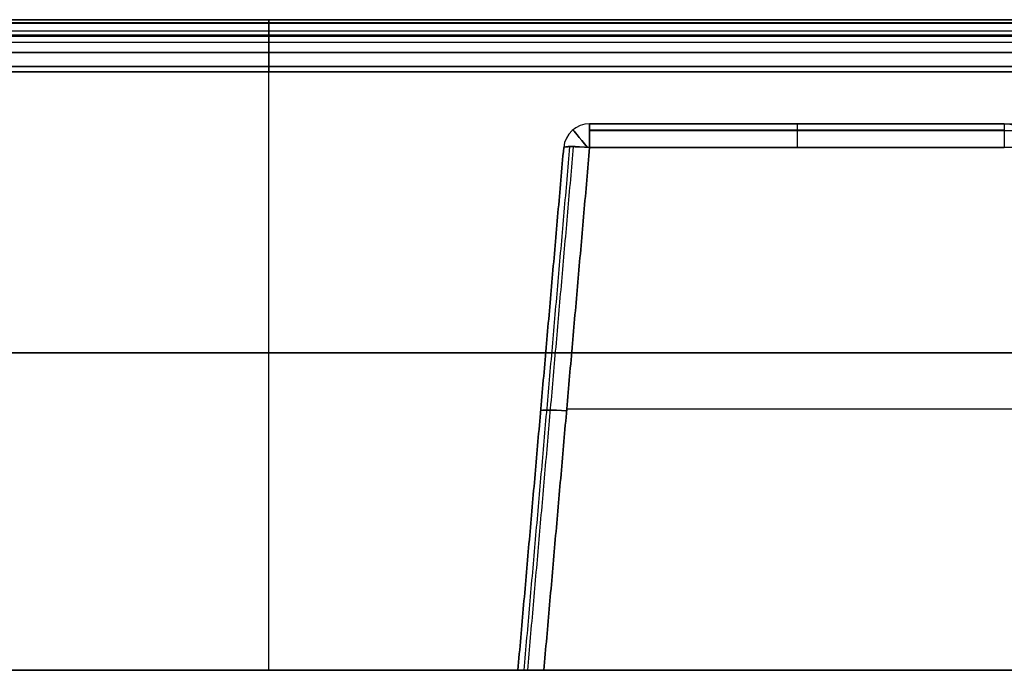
# Model space of a CAD drawing. Header units: millimetres. Extents: x -303 to 908, y -150 to 0.
# Tile 247 of 256: x 255 to 444, y -125 to 0. Entities that reach past the tile are written whole.
import ezdxf

# ---------------------------------------------------------------- set-up
doc = ezdxf.new("R2010")
doc.units = ezdxf.units.MM
doc.header["$MEASUREMENT"] = 0
doc.layers.add('IGES level 0', color=7, linetype='Continuous', true_color=0xfcfbff)

msp = doc.modelspace()

# ---------------------------------------------------------------- linework, layer by layer
at = {"layer": 'IGES level 0', "extrusion": (1, 0, 0)}
for centre, radius, start, end in [((-3, 164.3, 302.5), 3, 285, 0), ((-3, -289, 302.5), 3, 270, 0), ((-3, 165, 302.5), 3, 360, 90), ((-5, 155.48, 302.5), 5, 105, 180), ((-5, -279.48, 302.5), 5, 180, 255), ((-25, 106.42, 403.88), 5, 360, 85)]:
    msp.add_arc(centre, radius, start, end, dxfattribs=at)
at = {"layer": 'IGES level 0'}
for centre, start, end in [((364.08, -25, -250.42), 90, 175), ((364.08, -25, 106.42), 90, 175), ((364.08, -25, 106.42), 90, 175), ((364.08, -25, -250.42), 90, 175), ((364.08, -25, 106.42), 90, 175), ((364.08, -25, -72), 90, 175), ((443.67, -25, -27.38), 15, 90)]:
    msp.add_arc(centre, 5, start, end, dxfattribs=at)
at = {"layer": 'IGES level 0', "extrusion": (1, 2.95823e-31, -7.0442e-15)}
msp.add_arc((-25, -250.42, 364.08), 5, 275, 360, dxfattribs=at)
at = {"layer": 'IGES level 0', "extrusion": (1, -7.05775e-11, 6.12323e-17)}
msp.add_arc((-25, 106.42, 364.08), 5, 0, 85, dxfattribs=at)
at = {"layer": 'IGES level 0', "extrusion": (1, -3.8259e-11, -6.12323e-17)}
msp.add_arc((-25, -250.42, 364.08), 5, 275, 0, dxfattribs=at)
at = {"layer": 'IGES level 0', "extrusion": (1, -1.11022e-14, 7.0442e-15)}
msp.add_arc((-25, 106.42, 364.08), 5, 0, 85, dxfattribs=at)
at = {"layer": 'IGES level 0', "extrusion": (1, 5.82404e-18, 5.33675e-18)}
msp.add_arc((-25, 106.42, 443.67), 5, 360, 85, dxfattribs=at)
at = {"layer": 'IGES level 0', "extrusion": (0.769539, 0.6386, 6.12323e-17)}
for centre, start, end in [((-251.74, -250.42, 264.21), 276.99, 360), ((-251.74, 106.42, 264.21), 360, 83.01)]:
    msp.add_arc(centre, 5, start, end, dxfattribs=at)
at = {"layer": 'IGES level 0', "extrusion": (0.086827, 0.992433, 0.086827)}
for centre, end in [((-364.87, -250.07, -14.94), 0), ((-364.87, -250.07, -14.94), 0), ((-364.87, -250.07, -65.94), 360)]:
    msp.add_arc(centre, 5, 270.4352, end, dxfattribs=at)
at = {"layer": 'IGES level 0', "extrusion": (0.086827, 0.992433, -0.086827)}
for centre, start in [((-364.87, 106.61, -2.44), 360), ((-364.87, 106.61, -2.44), 0), ((-364.87, 106.61, -53.43), 0)]:
    msp.add_arc(centre, 5, start, 89.5648, dxfattribs=at)
at = {"layer": 'IGES level 0'}
for points in [[(-297.5, 0, -289), (302.5, 0, -289), (902.5, 0, -289)], [(902.5, 0, 165), (302.5, 0, 165), (-297.5, 0, 165)], [(902.5, 0, 165), (302.5, 0, 165), (-297.5, 0, 165)], [(-297.5, 0, -289), (302.5, 0, -289), (902.5, 0, -289)], [(-292.05, 0, -286), (302.5, 0, -286), (897.05, 0, -286)], [(897.05, 0, -286), (302.5, 0, -286), (-292.05, 0, -286)], [(152.5, 0, 164.3), (302.5, 0, 164.3), (452.5, 0, 164.3)], [(152.5, 0, 164.3), (302.5, 0, 164.3), (452.5, 0, 164.3)], [(302.5, -6.29, -284.31), (302.5, -3.15, -285.16), (302.5, 0, -286)], [(302.5, 0, 165), (302.5, 0, 164.65), (302.5, 0, 164.3)], [(302.5, 0, -286), (302.5, 0, -287.5), (302.5, 0, -289)], [(-297.5, -0.68, -290.9), (302.5, -0.68, -290.9), (902.5, -0.68, -290.9)], [(902.5, -0.68, 166.9), (302.5, -0.68, 166.9), (-297.5, -0.68, 166.9)], [(452.5, -0.62, 162.48), (302.5, -0.62, 162.48), (152.5, -0.62, 162.48)], [(902.5, -3, -292), (302.5, -3, -292), (-297.5, -3, -292)], [(-297.5, -3, 168), (302.5, -3, 168), (902.5, -3, 168)], [(-297.5, -3, -292), (302.5, -3, -292), (902.5, -3, -292)], [(902.5, -3, 168), (302.5, -3, 168), (-297.5, -3, 168)], [(-290.83, -3.15, -285.16), (302.5, -3.15, -285.16), (895.83, -3.15, -285.16)], [(452.5, -2.22, 161.4), (302.5, -2.22, 161.4), (152.5, -2.22, 161.4)], [(452.5, -2.22, 161.4), (302.5, -2.22, 161.4), (152.5, -2.22, 161.4)], [(302.5, -2.22, 161.4), (302.5, -4.26, 160.86), (302.5, -6.29, 160.31)], [(302.5, -125, -292), (302.5, -64, -292), (302.5, -3, -292)], [(302.5, -125, 168), (302.5, -64, 168), (302.5, -3, 168)], [(152.5, -4.29, 160.85), (302.5, -4.29, 160.85), (452.5, -4.29, 160.85)], [(-289.98, -6.29, -284.31), (302.5, -6.29, -284.31), (894.98, -6.29, -284.31)], [(894.98, -6.29, -284.31), (302.5, -6.29, -284.31), (-289.98, -6.29, -284.31)], [(451.54, -6.29, 160.31), (302.5, -6.29, 160.31), (153.46, -6.29, 160.31)], [(153.46, -6.29, 160.31), (302.5, -6.29, 160.31), (451.54, -6.29, 160.31)], [(894.98, -8.97, -282.53), (302.5, -8.97, -282.53), (-289.98, -8.97, -282.53)], [(153.46, -8.97, 158.53), (302.5, -8.97, 158.53), (451.54, -8.97, 158.53)], [(894.98, -10, -279.48), (302.5, -10, -279.48), (-289.98, -10, -279.48)], [(-289.98, -10, -279.48), (302.5, -10, -279.48), (894.98, -10, -279.48)], [(153.46, -10, 155.48), (302.5, -10, 155.48), (451.54, -10, 155.48)], [(451.54, -10, 155.48), (302.5, -10, 155.48), (153.46, -10, 155.48)], [(153.66, -10, -62), (302.5, -10, -62), (451.34, -10, -62)], [(302.5, -10, 155.48), (302.5, -10, -62), (302.5, -10, -279.48)], [(364.08, -20, -250.42), (510.67, -20, -250.42), (657.26, -20, -250.42)], [(443.67, -20, 106.42), (403.88, -20, 106.42), (364.08, -20, 106.42)], [(364.08, -20, 106.42), (364.08, -20, -72), (364.08, -20, -250.42)], [(443.67, -20, 106.42), (403.88, -20, 106.42), (364.08, -20, 106.42)], [(364.08, -20, 106.42), (364.08, -20, -72), (364.08, -20, -250.42)], [(364.08, -20, -250.42), (510.67, -20, -250.42), (657.26, -20, -250.42)], [(364.08, -20, -75.87), (403.88, -20, -75.87), (443.67, -20, -75.87)], [(360.7, -21.31, 106.42), (360.7, -21.31, -72), (360.7, -21.31, -250.42)], [(364.08, -21.15, 109.61), (403.88, -21.15, 109.61), (443.67, -21.15, 109.61)], [(364.08, -21.31, -253.8), (510.67, -21.31, -253.8), (657.26, -21.31, -253.8)], [(350.31, -125, -259.21), (354.71, -74.78, -254.81), (359.1, -24.56, -250.42)], [(359.1, -24.56, 106.42), (354.71, -74.78, 110.81), (350.31, -125, 115.21)], [(350.31, -125, -259.21), (354.71, -74.78, -254.81), (359.1, -24.56, -250.42)], [(359.1, -24.56, 106.42), (354.71, -74.78, 110.81), (350.31, -125, 115.21)], [(359.1, -24.56, -72), (354.71, -74.78, -72), (350.31, -125, -72)], [(360.24, -24.39, -253.57), (355.84, -74.69, -257.97), (351.44, -125, -262.37)], [(360.93, -24.39, 110.26), (356.53, -74.69, 114.66), (352.13, -125, 119.06)], [(364.08, -24.56, -255.4), (359.69, -74.78, -259.79), (355.29, -125, -264.19)], [(355.29, -125, 120.19), (359.69, -74.78, 115.79), (364.08, -24.56, 111.4)], [(355.29, -125, 120.19), (359.69, -74.78, 115.79), (364.08, -24.56, 111.4)], [(364.08, -24.56, -255.4), (359.69, -74.78, -259.79), (355.29, -125, -264.19)], [(359.1, -24.56, -250.42), (359.1, -24.56, -72), (359.1, -24.56, 106.42)], [(359.1, -24.56, -250.42), (359.1, -24.56, -72), (359.1, -24.56, 106.42)], [(657.26, -24.56, -255.4), (510.67, -24.56, -255.4), (364.08, -24.56, -255.4)], [(364.08, -24.56, 111.4), (403.88, -24.56, 111.4), (443.67, -24.56, 111.4)], [(364.08, -24.56, 111.4), (403.88, -24.56, 111.4), (443.67, -24.56, 111.4)], [(657.26, -24.56, -255.4), (510.67, -24.56, -255.4), (364.08, -24.56, -255.4)], [(902.5, -64, -292), (302.5, -64, -292), (-297.5, -64, -292)], [(-297.5, -64, 168), (302.5, -64, 168), (902.5, -64, 168)], [(354.71, -74.78, 110.81), (354.71, -74.78, -72), (354.71, -74.78, -254.81)], [(359.69, -74.78, 115.79), (408.41, -74.78, 115.79), (457.13, -74.78, 115.79)], [(359.69, -74.78, -259.79), (509.78, -74.78, -259.79), (659.87, -74.78, -259.79)], [(902.5, -125, -292), (302.5, -125, -292), (-297.5, -125, -292)], [(-297.5, -125, 168), (302.5, -125, 168), (902.5, -125, 168)], [(-297.5, -125, -292), (302.5, -125, -292), (902.5, -125, -292)], [(902.5, -125, 168), (302.5, -125, 168), (-297.5, -125, 168)], [(254.69, -125, -62), (302.5, -125, -62), (350.31, -125, -62)], [(302.5, -125, 168), (302.5, -125, -62), (302.5, -125, -292)], [(350.31, -125, 115.21), (350.31, -125, -72), (350.31, -125, -259.21)], [(350.31, -125, -259.21), (350.31, -125, -72), (350.31, -125, 115.21)], [(854.71, -125, 120.19), (605, -125, 120.19), (355.29, -125, 120.19)], [(355.29, -125, -264.19), (509.58, -125, -264.19), (663.87, -125, -264.19)], [(663.87, -125, -264.19), (509.58, -125, -264.19), (355.29, -125, -264.19)], [(355.29, -125, 120.19), (605, -125, 120.19), (854.71, -125, 120.19)]]:
    msp.add_open_spline(points, degree=2, dxfattribs=at)
for points in [[(355.29, -125, -264.19), (352.37, -125, -264.19), (350.31, -125, -262.13), (350.31, -125, -259.21)], [(350.31, -125, 115.21), (350.31, -125, 118.13), (352.37, -125, 120.19), (355.29, -125, 120.19)], [(355.29, -125, -264.19), (352.37, -125, -264.19), (350.31, -125, -262.13), (350.31, -125, -259.21)], [(350.31, -125, 115.21), (350.31, -125, 118.13), (352.37, -125, 120.19), (355.29, -125, 120.19)]]:
    msp.add_rational_spline(points, [1, 0.806524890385, 0.806524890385, 1], degree=3, dxfattribs=at)

doc.saveas('drawing.dxf')
